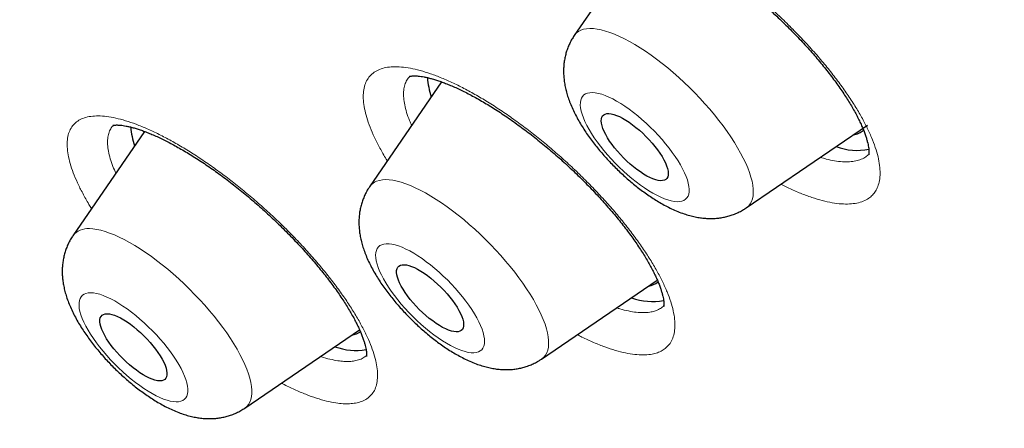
# Model space of a CAD drawing. Header units: millimetres. Extents: x 8 to 436, y 12 to 763.
# Tile 124 of 256: x 384 to 394, y 261 to 265. Entities that reach past the tile are written whole.
import ezdxf

# ---------------------------------------------------------------- set-up
doc = ezdxf.new("R2010")
doc.units = ezdxf.units.MM

msp = doc.modelspace()

# ---------------------------------------------------------------- linework, layer by layer
at = {"color": 7, "linetype": 'Continuous', "lineweight": 30}
for p, q in [((389.9395, 265.9691), (389.214, 264.9099)), ((387.8828, 264.4461), (387.1625, 263.3944)), ((384.9052, 263.9494), (384.1885, 262.903)), ((390.9377, 263.1821), (392.1538, 264.0107)), ((388.8862, 261.6666), (390.0467, 262.4573)), ((385.9122, 261.1752), (387.0624, 261.9589))]:
    msp.add_line(p, q, dxfattribs=at)
at = {"color": 252, "linetype": 'Continuous', "lineweight": 0, "flags": 128}
for points in [[(389.214, 264.9099), (389.2193, 264.9172), (389.2368, 264.9361), (389.2575, 264.9517), (389.2814, 264.964), (389.3082, 264.973), (389.338, 264.9787), (389.3706, 264.9809), (389.4059, 264.9797), (389.4438, 264.9751), (389.4841, 264.9672), (389.5266, 264.9559), (389.5713, 264.9412), (389.6179, 264.9233), (389.6663, 264.9022), (389.7163, 264.878), (389.7677, 264.8508), (389.8203, 264.8207), (389.874, 264.7877), (389.9284, 264.7521), (389.9835, 264.7139), (390.039, 264.6733), (390.0948, 264.6304), (390.1505, 264.5855), (390.206, 264.5385), (390.2611, 264.4899), (390.3155, 264.4396), (390.3692, 264.388), (390.4218, 264.3352), (390.4733, 264.2813), (390.5233, 264.2267), (390.5717, 264.1714), (390.6184, 264.1158), (390.6631, 264.06), (390.7057, 264.0041), (390.746, 263.9486), (390.7839, 263.8934), (390.8192, 263.8389), (390.8519, 263.7853), (390.8817, 263.7326), (390.9086, 263.6812), (390.9325, 263.6313), (390.9533, 263.5829), (390.9709, 263.5364), (390.9852, 263.4918), (390.9962, 263.4494), (391.0038, 263.4092), (391.0081, 263.3715), (391.009, 263.3364), (391.0065, 263.304), (391.0005, 263.2744), (390.9913, 263.2477), (390.9787, 263.2241), (390.9628, 263.2036), (390.9436, 263.1864), (390.9377, 263.1821)], [(390.3439, 263.2826), (390.3545, 263.2999), (390.3618, 263.3203), (390.3658, 263.3435), (390.3664, 263.3695), (390.3636, 263.3981), (390.3575, 263.4291), (390.3481, 263.4624), (390.3355, 263.4977), (390.3196, 263.5348), (390.3007, 263.5734), (390.2789, 263.6135), (390.2542, 263.6546), (390.2268, 263.6966), (390.1969, 263.7391), (390.1647, 263.782), (390.1304, 263.8249), (390.0942, 263.8676), (390.0563, 263.9099), (390.0169, 263.9514), (389.9764, 263.992), (389.9348, 264.0313), (389.8926, 264.0691), (389.8499, 264.1052), (389.8071, 264.1394), (389.7643, 264.1714), (389.7219, 264.2011), (389.6801, 264.2283), (389.6391, 264.2528), (389.5993, 264.2744), (389.5608, 264.293), (389.5239, 264.3086), (389.4889, 264.321), (389.4559, 264.3301), (389.4252, 264.3359), (389.3969, 264.3383), (389.3712, 264.3374), (389.3483, 264.333), (389.3283, 264.3254), (389.3113, 264.3145), (389.2975, 264.3003), (389.2869, 264.283), (389.2796, 264.2627), (389.2756, 264.2394), (389.275, 264.2134), (389.2777, 264.1848), (389.2838, 264.1538), (389.2932, 264.1205), (389.3059, 264.0853), (389.3217, 264.0482), (389.3406, 264.0095), (389.3625, 263.9694), (389.3872, 263.9283), (389.4145, 263.8864), (389.4444, 263.8438), (389.4766, 263.8009), (389.5109, 263.758), (389.5471, 263.7153), (389.585, 263.673), (389.6244, 263.6315), (389.665, 263.5909), (389.7065, 263.5516), (389.7487, 263.5138), (389.7914, 263.4777), (389.8343, 263.4435), (389.877, 263.4115), (389.9195, 263.3818), (389.9613, 263.3546), (390.0022, 263.3301), (390.0421, 263.3085), (390.0805, 263.2899), (390.1174, 263.2743), (390.1524, 263.2619), (390.1854, 263.2528), (390.2162, 263.247), (390.2445, 263.2446), (390.2702, 263.2456), (390.2931, 263.2499), (390.3131, 263.2575), (390.33, 263.2685), (390.3439, 263.2826)], [(387.233, 263.4498), (387.2602, 263.4584), (387.2903, 263.4636), (387.3233, 263.4654), (387.3589, 263.4638), (387.3971, 263.4589), (387.4376, 263.4505), (387.4805, 263.4388), (387.5254, 263.4237), (387.5722, 263.4054), (387.6208, 263.384), (387.671, 263.3594), (387.7226, 263.3318), (387.7753, 263.3013), (387.8291, 263.2681), (387.8836, 263.2321), (387.9388, 263.1936), (387.9943, 263.1527), (388.05, 263.1096), (388.1057, 263.0644), (388.1612, 263.0172), (388.2162, 262.9684), (388.2706, 262.9179), (388.3242, 262.8662), (388.3767, 262.8132), (388.4279, 262.7592), (388.4778, 262.7045), (388.526, 262.6492), (388.5724, 262.5935), (388.6169, 262.5377), (388.6592, 262.4819), (388.6992, 262.4264), (388.7368, 262.3713), (388.7719, 262.3169), (388.8042, 262.2633), (388.8337, 262.2108), (388.8602, 262.1596), (388.8837, 262.1098), (388.9041, 262.0617), (388.9213, 262.0154), (388.9352, 261.9711), (388.9458, 261.9289), (388.9531, 261.889), (388.9569, 261.8516), (388.9574, 261.8168), (388.9544, 261.7847), (388.9481, 261.7555), (388.9384, 261.7292), (388.9254, 261.706), (388.9091, 261.6859), (388.8896, 261.669), (388.8862, 261.6666)], [(384.3534, 262.974), (384.3894, 262.972), (384.4278, 262.9666), (384.4687, 262.9578), (384.5118, 262.9457), (384.5569, 262.9303), (384.604, 262.9116), (384.6528, 262.8898), (384.7032, 262.8648), (384.7549, 262.8369), (384.8078, 262.806), (384.8616, 262.7724), (384.9163, 262.7362), (384.9715, 262.6974), (385.027, 262.6562), (385.0828, 262.6128), (385.1385, 262.5673), (385.1939, 262.52), (385.2488, 262.4709), (385.3031, 262.4203), (385.3566, 262.3684), (385.4089, 262.3153), (385.46, 262.2612), (385.5097, 262.2064), (385.5577, 262.1511), (385.6039, 262.0954), (385.6481, 262.0395), (385.6902, 261.9837), (385.7299, 261.9282), (385.7672, 261.8732), (385.8019, 261.8189), (385.8339, 261.7655), (385.863, 261.7131), (385.8892, 261.6621), (385.9123, 261.6125), (385.9323, 261.5646), (385.9491, 261.5185), (385.9626, 261.4744), (385.9728, 261.4325), (385.9797, 261.3929), (385.9831, 261.3558), (385.9832, 261.3214), (385.9798, 261.2896), (385.9731, 261.2607), (385.963, 261.2348), (385.9496, 261.212), (385.9329, 261.1923), (385.913, 261.1758), (385.9122, 261.1752)], [(388.2535, 261.7384), (388.2718, 261.7479), (388.2869, 261.7607), (388.2989, 261.7767), (388.3076, 261.7958), (388.313, 261.8178), (388.3151, 261.8426), (388.3137, 261.8702), (388.3091, 261.9002), (388.3011, 261.9325), (388.2898, 261.967), (388.2753, 262.0033), (388.2577, 262.0414), (388.237, 262.0808), (388.2135, 262.1215), (388.1873, 262.1632), (388.1584, 262.2055), (388.1272, 262.2483), (388.0938, 262.2912), (388.0583, 262.3341), (388.0211, 262.3766), (387.9823, 262.4184), (387.9422, 262.4594), (387.9011, 262.4993), (387.8591, 262.5378), (387.8166, 262.5746), (387.7738, 262.6097), (387.7309, 262.6426), (387.6883, 262.6733), (387.6462, 262.7016), (387.6049, 262.7272), (387.5645, 262.7501), (387.5255, 262.77), (387.4879, 262.7869), (387.4521, 262.8006), (387.4182, 262.8111), (387.3865, 262.8183), (387.3571, 262.8222), (387.3303, 262.8227), (387.3062, 262.8198), (387.2849, 262.8135), (387.2666, 262.804), (387.2515, 262.7912), (387.2395, 262.7752), (387.2308, 262.7561), (387.2254, 262.7341), (387.2233, 262.7093), (387.2247, 262.6818), (387.2293, 262.6517), (387.2373, 262.6194), (387.2486, 262.585), (387.2631, 262.5486), (387.2807, 262.5106), (387.3014, 262.4711), (387.3249, 262.4304), (387.3511, 262.3887), (387.38, 262.3464), (387.4112, 262.3036), (387.4446, 262.2607), (387.4801, 262.2178), (387.5173, 262.1754), (387.5561, 262.1335), (387.5962, 262.0925), (387.6373, 262.0526), (387.6793, 262.0142), (387.7218, 261.9773), (387.7646, 261.9423), (387.8075, 261.9093), (387.8501, 261.8786), (387.8922, 261.8503), (387.9335, 261.8247), (387.9739, 261.8018), (388.0129, 261.7819), (388.0505, 261.765), (388.0863, 261.7513), (388.1202, 261.7408), (388.1519, 261.7336), (388.1813, 261.7297), (388.2081, 261.7293), (388.2322, 261.7321), (388.2535, 261.7384)], [(385.223, 261.2376), (385.2483, 261.2391), (385.2708, 261.2439), (385.2904, 261.2521), (385.3069, 261.2635), (385.3202, 261.2781), (385.3303, 261.2959), (385.3371, 261.3167), (385.3406, 261.3404), (385.3407, 261.3668), (385.3374, 261.3957), (385.3308, 261.4271), (385.3209, 261.4607), (385.3078, 261.4963), (385.2915, 261.5336), (385.2721, 261.5725), (385.2498, 261.6127), (385.2247, 261.654), (385.1969, 261.6961), (385.1667, 261.7387), (385.1342, 261.7816), (385.0996, 261.8245), (385.0631, 261.8672), (385.0249, 261.9094), (384.9854, 261.9507), (384.9446, 261.9911), (384.903, 262.0302), (384.8607, 262.0678), (384.818, 262.1036), (384.7751, 262.1375), (384.7324, 262.1692), (384.69, 262.1985), (384.6483, 262.2253), (384.6075, 262.2493), (384.5679, 262.2705), (384.5296, 262.2887), (384.493, 262.3038), (384.4583, 262.3157), (384.4256, 262.3243), (384.3952, 262.3295), (384.3673, 262.3315), (384.342, 262.33), (384.3196, 262.3252), (384.3, 262.317), (384.2835, 262.3056), (384.2702, 262.291), (384.2601, 262.2732), (384.2532, 262.2524), (384.2498, 262.2288), (384.2497, 262.2024), (384.2529, 262.1734), (384.2595, 262.142), (384.2694, 262.1084), (384.2826, 262.0728), (384.2989, 262.0355), (384.3182, 261.9966), (384.3406, 261.9564), (384.3657, 261.9151), (384.3934, 261.873), (384.4236, 261.8304), (384.4562, 261.7875), (384.4908, 261.7446), (384.5273, 261.7019), (384.5654, 261.6598), (384.605, 261.6184), (384.6457, 261.578), (384.6874, 261.5389), (384.7297, 261.5013), (384.7724, 261.4655), (384.8153, 261.4316), (384.858, 261.3999), (384.9004, 261.3706), (384.9421, 261.3438), (384.9829, 261.3198), (385.0225, 261.2986), (385.0607, 261.2804), (385.0973, 261.2653), (385.1321, 261.2534), (385.1647, 261.2448), (385.1951, 261.2396), (385.223, 261.2376)]]:
    msp.add_lwpolyline(points, dxfattribs=at)
at = {"color": 7, "linetype": 'Continuous', "lineweight": 30, "flags": 128}
for points in [[(389.4984, 264.1049), (389.5097, 264.1158), (389.5243, 264.1234), (389.5418, 264.1275), (389.5623, 264.1282), (389.5854, 264.1255), (389.6109, 264.1193), (389.6386, 264.1098), (389.6681, 264.097), (389.6992, 264.081), (389.7316, 264.0621), (389.7648, 264.0404), (389.7987, 264.0162), (389.8327, 263.9896), (389.8667, 263.961), (389.9001, 263.9307), (389.9328, 263.899), (389.9643, 263.8661), (389.9943, 263.8325), (390.0226, 263.7984), (390.0487, 263.7643), (390.0726, 263.7305), (390.0938, 263.6973), (390.1123, 263.665), (390.1277, 263.6341), (390.14, 263.6047), (390.149, 263.5773), (390.1547, 263.5521), (390.1569, 263.5293), (390.1557, 263.5093), (390.151, 263.4921), (390.143, 263.478), (390.1316, 263.4671), (390.1171, 263.4595), (390.0995, 263.4554), (390.079, 263.4547), (390.0559, 263.4574), (390.0304, 263.4636), (390.0028, 263.4731), (389.9732, 263.4859), (389.9421, 263.5019), (389.9098, 263.5208), (389.8765, 263.5425), (389.8427, 263.5667), (389.8086, 263.5933), (389.7747, 263.6219), (389.7412, 263.6522), (389.7086, 263.684), (389.677, 263.7168), (389.647, 263.7504), (389.6188, 263.7845), (389.5926, 263.8186), (389.5688, 263.8524), (389.5475, 263.8856), (389.5291, 263.9179), (389.5136, 263.9488), (389.5013, 263.9782), (389.4923, 264.0056), (389.4866, 264.0308), (389.4844, 264.0536), (389.4856, 264.0736), (389.4903, 264.0908), (389.4984, 264.1049)], [(387.4709, 262.6071), (387.4881, 262.6117), (387.5082, 262.6128), (387.531, 262.6105), (387.5562, 262.6047), (387.5837, 262.5956), (387.613, 262.5832), (387.6439, 262.5676), (387.6761, 262.5491), (387.7093, 262.5277), (387.7431, 262.5037), (387.7771, 262.4775), (387.8111, 262.4491), (387.8447, 262.419), (387.8774, 262.3874), (387.9091, 262.3546), (387.9393, 262.3211), (387.9678, 262.2871), (387.9942, 262.2529), (388.0183, 262.2191), (388.0399, 262.1857), (388.0587, 262.1534), (388.0745, 262.1222), (388.0872, 262.0927), (388.0967, 262.065), (388.1027, 262.0395), (388.1054, 262.0165), (388.1046, 261.9961), (388.1003, 261.9785), (388.0927, 261.964), (388.0817, 261.9527), (388.0675, 261.9448), (388.0503, 261.9402), (388.0302, 261.9391), (388.0074, 261.9414), (387.9822, 261.9472), (387.9547, 261.9563), (387.9254, 261.9687), (387.8945, 261.9843), (387.8623, 262.0029), (387.8291, 262.0242), (387.7953, 262.0482), (387.7613, 262.0745), (387.7273, 262.1028), (387.6937, 262.133), (387.661, 262.1645), (387.6293, 262.1973), (387.5991, 262.2308), (387.5706, 262.2648), (387.5442, 262.299), (387.5201, 262.3329), (387.4985, 262.3662), (387.4797, 262.3986), (387.4639, 262.4297), (387.4512, 262.4592), (387.4417, 262.4869), (387.4357, 262.5124), (387.433, 262.5355), (387.4338, 262.5559), (387.4381, 262.5734), (387.4457, 262.5879), (387.4567, 262.5992), (387.4709, 262.6071)], [(384.5316, 262.1215), (384.5541, 262.1196), (384.579, 262.1142), (384.6062, 262.1055), (384.6353, 262.0935), (384.6661, 262.0783), (384.6981, 262.0601), (384.7312, 262.039), (384.7649, 262.0154), (384.799, 261.9893), (384.833, 261.9612), (384.8666, 261.9313), (384.8995, 261.8999), (384.9313, 261.8672), (384.9617, 261.8338), (384.9904, 261.7998), (385.0171, 261.7657), (385.0415, 261.7317), (385.0634, 261.6983), (385.0826, 261.6658), (385.0988, 261.6345), (385.1118, 261.6048), (385.1217, 261.5769), (385.1282, 261.5511), (385.1312, 261.5277), (385.1308, 261.507), (385.127, 261.4891), (385.1198, 261.4742), (385.1092, 261.4625), (385.0954, 261.4542), (385.0785, 261.4492), (385.0588, 261.4476), (385.0363, 261.4495), (385.0113, 261.4549), (384.9842, 261.4636), (384.955, 261.4756), (384.9243, 261.4908), (384.8922, 261.5091), (384.8591, 261.5301), (384.8254, 261.5537), (384.7914, 261.5798), (384.7574, 261.6079), (384.7238, 261.6378), (384.6909, 261.6692), (384.6591, 261.7019), (384.6287, 261.7353), (384.6, 261.7693), (384.5732, 261.8034), (384.5488, 261.8374), (384.5269, 261.8708), (384.5078, 261.9033), (384.4916, 261.9346), (384.4785, 261.9643), (384.4687, 261.9922), (384.4622, 262.018), (384.4591, 262.0414), (384.4595, 262.0621), (384.4634, 262.08), (384.4706, 262.0949), (384.4812, 262.1066), (384.4949, 262.115), (384.5118, 262.1199), (384.5316, 262.1215)]]:
    msp.add_lwpolyline(points, dxfattribs=at)
at = {"color": 7, "linetype": 'Continuous', "lineweight": 30}
for centre, radius, start, end in [((388.5346, 264.5427), 0.7943, 183.87295, 198.13025), ((385.5657, 264.0525), 0.7996, 184.25987, 198.09985), ((391.9768, 264.1236), 0.2127, 279.36943, 310.30145), ((392.0467, 264.3413), 0.5821, 249.22567, 281.94062), ((389.9226, 262.6151), 0.2201, 279.7777, 307.02515), ((389.9974, 262.843), 0.5989, 249.61419, 280.87322), ((386.9471, 262.1284), 0.2249, 279.93144, 303.46672), ((387.0253, 262.3606), 0.608, 249.73978, 279.78167)]:
    msp.add_arc(centre, radius, start, end, dxfattribs=at)
at = {"color": 252, "linetype": 'Continuous', "lineweight": 0}
for centre, radius, start, end in [((387.2871, 263.3085), 0.1513, 110.94957, 145.40314), ((384.3371, 262.7849), 0.1898, 85.07068, 141.51755)]:
    msp.add_arc(centre, radius, start, end, dxfattribs=at)
for points, knots in [([(331.0196, 326.5382), (331.0561, 326.5794), (331.2962, 326.8504), (331.8424, 327.2486), (332.6613, 327.7245), (333.5901, 328.0813), (334.6138, 328.3299), (335.7324, 328.4665), (336.9414, 328.4913), (338.2374, 328.4042), (339.6162, 328.2054), (341.0734, 327.8956), (342.6045, 327.4757), (344.2047, 326.947), (345.8688, 326.3113), (347.5918, 325.5705), (349.3681, 324.7269), (351.1922, 323.7833), (353.0583, 322.7425), (354.9606, 321.6078), (356.8931, 320.3829), (358.8496, 319.0715), (360.8241, 317.6778), (362.8103, 316.2062), (364.802, 314.6613), (366.7929, 313.048), (368.7768, 311.3714), (370.7474, 309.6366), (372.6985, 307.8492), (374.6239, 306.0149), (376.5177, 304.1393), (378.3738, 302.2284), (380.1864, 300.2882), (381.9498, 298.3248), (383.6585, 296.3443), (385.307, 294.3531), (386.8903, 292.3573), (388.4033, 290.3632), (389.8412, 288.3772), (391.1995, 286.4055), (392.474, 284.4542), (393.6607, 282.5296), (394.7558, 280.6376), (395.7558, 278.7842), (396.6577, 276.9753), (397.4585, 275.2166), (398.1558, 273.5135), (398.7474, 271.8714), (399.2313, 270.2956), (399.6062, 268.7909), (399.8708, 267.3621), (400.0242, 266.0137), (400.066, 264.75), (399.9962, 263.5748), (399.8146, 262.4921), (399.5228, 261.5043), (399.1179, 260.6185), (398.6492, 259.8751), (398.2659, 259.4772), (398.0952, 259.3001)], [0, 0, 0, 0, 0.003203, 0.021066, 0.038929, 0.056792, 0.074655, 0.092519, 0.110382, 0.128245, 0.146108, 0.163971, 0.181834, 0.199697, 0.21756, 0.235424, 0.253287, 0.27115, 0.289013, 0.306876, 0.324739, 0.342602, 0.360465, 0.378329, 0.396192, 0.414055, 0.431918, 0.449781, 0.467644, 0.485507, 0.50337, 0.521234, 0.539097, 0.55696, 0.574823, 0.592686, 0.610549, 0.628412, 0.646275, 0.664139, 0.682002, 0.699865, 0.717728, 0.735591, 0.753454, 0.771317, 0.78918, 0.807044, 0.824907, 0.84277, 0.860633, 0.878496, 0.896359, 0.914222, 0.932085, 0.949949, 0.967812, 0.985675, 1, 1, 1, 1]), ([(395.3931, 273.0124), (395.6196, 272.3979), (396.0725, 271.1689), (396.5745, 269.4321), (396.9437, 267.7822), (397.1679, 266.2343), (397.2469, 264.797), (397.1792, 263.4772), (396.9664, 262.2775), (396.6079, 261.2022), (396.1054, 260.256), (395.4641, 259.4421), (394.6854, 258.7672), (393.7884, 258.2436), (392.7843, 257.8636), (391.6833, 257.6198), (390.4686, 257.5093), (389.1568, 257.5188), (388.1989, 257.6359), (387.7211, 257.6943)], [0, 0, 0, 0, 0.059647, 0.119293, 0.179195, 0.239108, 0.298754, 0.35839, 0.418037, 0.477683, 0.537584, 0.597497, 0.657143, 0.716779, 0.77332, 0.829847, 0.88658, 0.943426, 1, 1, 1, 1]), ([(389.2065, 266.0071), (389.2067, 266.0072), (389.2188, 266.0229), (389.2468, 266.0508), (389.2989, 266.0826), (389.361, 266.1046), (389.4325, 266.1164), (389.5133, 266.1177), (389.6026, 266.1087), (389.6997, 266.0897), (389.8039, 266.0607), (389.9146, 266.0216), (390.0312, 265.9729), (390.1525, 265.9151), (390.2777, 265.8485), (390.4061, 265.7733), (390.5368, 265.6902), (390.6687, 265.5999), (390.8009, 265.5032), (390.9325, 265.4003), (391.0627, 265.2921), (391.1904, 265.1795), (391.3146, 265.0634), (391.4345, 264.9444), (391.5495, 264.8233), (391.6585, 264.7011), (391.7608, 264.5788), (391.8554, 264.4572), (391.9419, 264.3369), (392.0199, 264.219), (392.0885, 264.1044), (392.1471, 263.9939), (392.1955, 263.8881), (392.2336, 263.7878), (392.2608, 263.6939), (392.2768, 263.6071), (392.2817, 263.5277), (392.2756, 263.4564), (392.2594, 263.3972), (392.2351, 263.349), (392.2049, 263.3103), (392.165, 263.2761), (392.1134, 263.2484), (392.0488, 263.2291), (391.9748, 263.2199), (391.8921, 263.2209), (391.8008, 263.2324), (391.7017, 263.254), (391.5957, 263.2855), (391.4835, 263.3271), (391.3797, 263.3713), (391.3119, 263.4053), (391.285, 263.4188)], [0, 0, 0, 0, 0.000222, 0.020922, 0.041696, 0.062469, 0.083169, 0.103869, 0.124642, 0.145415, 0.166115, 0.186828, 0.207616, 0.228404, 0.249117, 0.269854, 0.290665, 0.311475, 0.332212, 0.35297, 0.373802, 0.394635, 0.415393, 0.436161, 0.457004, 0.477847, 0.498616, 0.51938, 0.540218, 0.561056, 0.58182, 0.602566, 0.623386, 0.644205, 0.664951, 0.685673, 0.706469, 0.727265, 0.747987, 0.765225, 0.782484, 0.799722, 0.820429, 0.84121, 0.861991, 0.882698, 0.903404, 0.924184, 0.944964, 0.96567, 0.986391, 1, 1, 1, 1]), ([(387.3403, 263.654), (387.337, 263.6593), (387.3089, 263.703), (387.2651, 263.7821), (387.21, 263.8899), (387.1661, 263.9923), (387.1326, 264.0886), (387.1103, 264.1781), (387.0989, 264.2604), (387.0985, 264.3349), (387.1092, 264.4009), (387.1311, 264.4578), (387.1639, 264.5054), (387.2064, 264.5442), (387.2434, 264.5617), (387.2618, 264.5705)], [0, 0, 0, 0, 0.01122, 0.093631, 0.176337, 0.259042, 0.341453, 0.42378, 0.506402, 0.589024, 0.671351, 0.753367, 0.835675, 0.917984, 1, 1, 1, 1]), ([(387.2618, 264.5705), (387.2621, 264.5705), (387.2817, 264.5784), (387.3244, 264.5905), (387.3976, 264.5985), (387.4796, 264.5963), (387.5699, 264.584), (387.668, 264.5612), (387.7733, 264.5285), (387.8848, 264.4862), (388.0017, 264.4345), (388.1233, 264.3735), (388.2489, 264.3038), (388.3774, 264.2261), (388.5078, 264.1409), (388.6393, 264.0484), (388.7712, 263.9495), (388.9023, 263.845), (389.0316, 263.7357), (389.1582, 263.6221), (389.2815, 263.5051), (389.4004, 263.3855), (389.514, 263.2644), (389.6214, 263.1425), (389.7221, 263.0205), (389.8154, 262.8995), (389.9004, 262.7803), (389.9763, 262.6639), (390.043, 262.5508), (390.1, 262.4419), (390.1467, 262.3383), (390.1826, 262.2405), (390.2077, 262.1492), (390.222, 262.0649), (390.2252, 261.9884), (390.217, 261.9204), (390.1978, 261.8611), (390.1679, 261.8108), (390.1295, 261.7724), (390.0849, 261.7444), (390.0361, 261.7251), (389.9769, 261.7118), (389.9058, 261.7067), (389.8215, 261.7116), (389.7291, 261.7265), (389.6292, 261.7515), (389.5224, 261.7866), (389.4092, 261.8319), (389.3161, 261.8733), (389.2597, 261.9027), (389.2444, 261.9107)], [0, 0, 0, 0, 0.0002328, 0.02196, 0.0437649, 0.0655698, 0.0872971, 0.1090238, 0.1308281, 0.1526324, 0.1743592, 0.1961009, 0.2179202, 0.2397395, 0.2614814, 0.2832472, 0.3050906, 0.3269341, 0.3486999, 0.3704883, 0.3923544, 0.4142206, 0.4360089, 0.4578085, 0.4796859, 0.5015634, 0.5233629, 0.5451573, 0.5670297, 0.588902, 0.6106963, 0.6324715, 0.6543247, 0.6761778, 0.6979529, 0.7197032, 0.7415314, 0.7633596, 0.7851098, 0.8032034, 0.8213193, 0.8394129, 0.8611474, 0.8829596, 0.9047719, 0.9265064, 0.9482403, 0.9700518, 0.9918633, 1, 1, 1, 1]), ([(387.5704, 264.5025), (387.5662, 264.499), (387.5495, 264.485), (387.5295, 264.4523), (387.5106, 264.4046), (387.502, 264.3485), (387.5027, 264.2855), (387.5127, 264.2159), (387.5325, 264.14), (387.5562, 264.0712), (387.5767, 264.026), (387.584, 264.0098)], [0, 0, 0, 0, 0.042017, 0.168662, 0.294857, 0.421534, 0.548666, 0.675799, 0.802477, 0.929289, 1, 1, 1, 1]), ([(384.3755, 263.176), (384.3666, 263.19), (384.3334, 263.2423), (384.2856, 263.3289), (384.2327, 263.4348), (384.1909, 263.5348), (384.1596, 263.6288), (384.1391, 263.716), (384.1295, 263.7956), (384.1313, 263.8669), (384.1441, 263.9297), (384.1677, 263.9836), (384.2021, 264.028), (384.2471, 264.0626), (384.3024, 264.087), (384.3667, 264.1023), (384.4174, 264.1039), (384.4426, 264.1046)], [0, 0, 0, 0, 0.025496, 0.095372, 0.164998, 0.234592, 0.304435, 0.374278, 0.443872, 0.513395, 0.583168, 0.65294, 0.722463, 0.791724, 0.861232, 0.930739, 1, 1, 1, 1]), ([(384.4426, 264.1046), (384.4429, 264.1046), (384.4694, 264.1044), (384.5253, 264.1003), (384.6169, 264.0841), (384.7159, 264.0579), (384.8217, 264.022), (384.9338, 263.9761), (385.0513, 263.9209), (385.1733, 263.8569), (385.2987, 263.7845), (385.427, 263.704), (385.5572, 263.616), (385.6884, 263.5213), (385.8194, 263.4207), (385.9495, 263.3144), (386.078, 263.2035), (386.2036, 263.0887), (386.3256, 262.971), (386.4429, 262.851), (386.555, 262.7295), (386.661, 262.6075), (386.76, 262.486), (386.8512, 262.3658), (386.9343, 262.2475), (387.0086, 262.1321), (387.0734, 262.0206), (387.1282, 261.9138), (387.1727, 261.8121), (387.2068, 261.7164), (387.2301, 261.6276), (387.2422, 261.5462), (387.2432, 261.4728), (387.2333, 261.4076), (387.2124, 261.3514), (387.1805, 261.3048), (387.1379, 261.2678), (387.0852, 261.2405), (387.0261, 261.2242), (386.9628, 261.2174), (386.8972, 261.2181), (386.8209, 261.2263), (386.7327, 261.2439), (386.6317, 261.2728), (386.5242, 261.3111), (386.4105, 261.3598), (386.3282, 261.3982), (386.283, 261.4227), (386.2788, 261.425)], [0, 0, 0, 0, 0.0002449, 0.0231034, 0.0460435, 0.0689838, 0.0918423, 0.1147002, 0.1376397, 0.1605792, 0.1834372, 0.206311, 0.2292663, 0.2522217, 0.2750955, 0.2979945, 0.3209752, 0.343956, 0.3668551, 0.3897779, 0.4127825, 0.4357871, 0.4587099, 0.4816445, 0.504661, 0.5276775, 0.550612, 0.5735411, 0.5965523, 0.6195635, 0.6424925, 0.6654014, 0.6883924, 0.7113833, 0.7342921, 0.7571749, 0.7801396, 0.8031042, 0.8259869, 0.8450225, 0.8640816, 0.8831173, 0.9059834, 0.9289313, 0.9518792, 0.9747454, 0.9976109, 1, 1, 1, 1]), ([(384.5948, 264.011), (384.585, 263.9996), (384.5649, 263.9762), (384.5461, 263.9309), (384.5355, 263.878), (384.5345, 263.8177), (384.5431, 263.7505), (384.5615, 263.6767), (384.586, 263.6036), (384.6086, 263.5529), (384.6184, 263.5307)], [0, 0, 0, 0, 0.122794, 0.252288, 0.381783, 0.510815, 0.639984, 0.769615, 0.899248, 1, 1, 1, 1]), ([(391.682, 263.6893), (391.7014, 263.6834), (391.7514, 263.6682), (391.8252, 263.6533), (391.9035, 263.6437), (391.9741, 263.6432), (392.0373, 263.6513), (392.0922, 263.6681), (392.1356, 263.6907), (392.1572, 263.7107), (392.1665, 263.7193)], [0, 0, 0, 0, 0.086216, 0.221682, 0.356666, 0.491631, 0.627079, 0.762526, 0.89749, 1, 1, 1, 1]), ([(389.6395, 262.1798), (389.6503, 262.1762), (389.6918, 262.1625), (389.7578, 262.1474), (389.8369, 262.1345), (389.9087, 262.1307), (389.9694, 262.1352), (390.0198, 262.1464), (390.061, 262.1631), (390.0924, 262.1813), (390.1068, 262.1968), (390.112, 262.2024)], [0, 0, 0, 0, 0.048486, 0.184831, 0.321664, 0.458496, 0.59484, 0.708338, 0.821977, 0.935475, 1, 1, 1, 1]), ([(386.6712, 261.6923), (386.6739, 261.6914), (386.7073, 261.6795), (386.766, 261.6643), (386.8416, 261.6487), (386.9064, 261.642), (386.9622, 261.6414), (387.0161, 261.6471), (387.066, 261.661), (387.1062, 261.6804), (387.125, 261.6982), (387.1324, 261.7052)], [0, 0, 0, 0, 0.012371, 0.151026, 0.289188, 0.404198, 0.519351, 0.634361, 0.772623, 0.911379, 1, 1, 1, 1])]:
    msp.add_open_spline(points, degree=3, knots=knots, dxfattribs=at)
at = {"color": 7, "linetype": 'Continuous', "lineweight": 30}
for points, knots in [([(389.6178, 266.018), (389.6177, 266.018), (389.6173, 266.0177), (389.6192, 266.0186), (389.6245, 266.0202), (389.6344, 266.0223), (389.648, 266.024), (389.6655, 266.025), (389.6866, 266.0249), (389.7114, 266.0233), (389.7398, 266.0201), (389.7714, 266.015), (389.8066, 266.0079), (389.8451, 265.9984), (389.8868, 265.9866), (389.9315, 265.9723), (389.9789, 265.9554), (390.0287, 265.9359), (390.0807, 265.914), (390.1346, 265.8895), (390.1906, 265.8624), (390.2486, 265.8327), (390.3086, 265.8004), (390.3701, 265.7655), (390.4329, 265.7282), (390.4966, 265.6886), (390.5609, 265.6471), (390.6255, 265.6036), (390.6906, 265.5581), (390.7562, 265.5105), (390.8224, 265.4609), (390.8888, 265.4094), (390.9551, 265.3563), (391.0209, 265.3019), (391.0859, 265.2463), (391.1499, 265.1899), (391.2129, 265.1325), (391.2752, 265.074), (391.3365, 265.0146), (391.3968, 264.9543), (391.4557, 264.8936), (391.513, 264.8325), (391.5684, 264.7715), (391.6217, 264.7106), (391.673, 264.6501), (391.7223, 264.5899), (391.7694, 264.5301), (391.8141, 264.4709), (391.8565, 264.4126), (391.8963, 264.3553), (391.9336, 264.2991), (391.9682, 264.2443), (392.0001, 264.191), (392.0291, 264.1396), (392.0552, 264.0903), (392.0784, 264.0433), (392.0987, 263.9987), (392.1161, 263.9566), (392.1308, 263.9173), (392.1428, 263.881), (392.1523, 263.8477), (392.1593, 263.8177), (392.1641, 263.7914), (392.167, 263.7689), (392.1682, 263.7501), (392.1682, 263.7351), (392.1673, 263.724), (392.1662, 263.7169), (392.1653, 263.7136), (392.1654, 263.7138), (392.1654, 263.7139)], [0, 0, 0, 0, 0.001089, 0.014846, 0.029357, 0.043214, 0.05677, 0.070245, 0.083733, 0.097614, 0.111112, 0.124886, 0.138924, 0.15321, 0.167719, 0.182419, 0.197276, 0.212255, 0.227342, 0.242345, 0.257519, 0.272915, 0.288485, 0.304178, 0.319947, 0.33574, 0.351498, 0.367223, 0.382904, 0.398756, 0.414733, 0.430794, 0.446892, 0.462976, 0.478994, 0.49491, 0.51079, 0.526753, 0.542785, 0.558857, 0.57494, 0.590995, 0.606992, 0.622904, 0.63871, 0.654545, 0.67036, 0.686124, 0.701836, 0.717493, 0.733093, 0.748635, 0.764114, 0.779504, 0.794682, 0.809704, 0.824586, 0.839326, 0.85392, 0.868365, 0.882663, 0.896819, 0.910843, 0.924387, 0.938036, 0.95162, 0.965208, 0.978881, 0.992798, 1, 1, 1, 1]), ([(389.214, 264.9096), (389.206, 264.8976), (389.1893, 264.8723), (389.168, 264.8315), (389.1492, 264.7882), (389.1339, 264.7437), (389.1221, 264.6983), (389.1136, 264.6521), (389.1084, 264.6052), (389.1065, 264.5576), (389.1078, 264.5092), (389.1125, 264.4599), (389.1205, 264.4092), (389.1322, 264.3568), (389.1478, 264.3024), (389.1675, 264.2459), (389.1914, 264.1877), (389.2192, 264.1288), (389.2502, 264.0702), (389.2838, 264.0128), (389.3194, 263.9568), (389.3568, 263.9022), (389.3958, 263.8488), (389.4365, 263.7966), (389.4785, 263.7455), (389.522, 263.6956), (389.5668, 263.6467), (389.6128, 263.599), (389.66, 263.5526), (389.7082, 263.5074), (389.7574, 263.4636), (389.8076, 263.4213), (389.8588, 263.3804), (389.9109, 263.3413), (389.964, 263.3038), (390.0183, 263.268), (390.0739, 263.2341), (390.1312, 263.2023), (390.1904, 263.1727), (390.2517, 263.1457), (390.3122, 263.1231), (390.3704, 263.1053), (390.4248, 263.0922), (390.4773, 263.083), (390.5282, 263.0775), (390.5777, 263.0754), (390.6261, 263.0768), (390.6736, 263.0814), (390.72, 263.0894), (390.7654, 263.1007), (390.8112, 263.1158), (390.857, 263.1352), (390.8998, 263.1573), (390.9256, 263.1745), (390.9372, 263.1822)], [0, 0, 0, 0, 0.014236, 0.029899, 0.045549, 0.06123, 0.076997, 0.092912, 0.109056, 0.125524, 0.142439, 0.159949, 0.17823, 0.197472, 0.217843, 0.239399, 0.261958, 0.285053, 0.307984, 0.330452, 0.352393, 0.373853, 0.394914, 0.415657, 0.436156, 0.456477, 0.476675, 0.496802, 0.516906, 0.537026, 0.557199, 0.577475, 0.597906, 0.618552, 0.639484, 0.660784, 0.682551, 0.704896, 0.727925, 0.751695, 0.776094, 0.797356, 0.817482, 0.83651, 0.854605, 0.871956, 0.88873, 0.905061, 0.921054, 0.936789, 0.952328, 0.969427, 0.986258, 1, 1, 1, 1]), ([(387.5632, 264.5006), (387.5632, 264.5006), (387.5631, 264.5006), (387.5642, 264.501), (387.5682, 264.5022), (387.5771, 264.504), (387.5898, 264.5054), (387.6062, 264.5062), (387.6265, 264.506), (387.6504, 264.5043), (387.6779, 264.501), (387.7089, 264.4957), (387.7435, 264.4884), (387.7811, 264.4789), (387.8219, 264.467), (387.8655, 264.4527), (387.9119, 264.4358), (387.9611, 264.4163), (388.0128, 264.3942), (388.0668, 264.3694), (388.1229, 264.3421), (388.1807, 264.3122), (388.2399, 264.2799), (388.3004, 264.2453), (388.3621, 264.2083), (388.4251, 264.1689), (388.4893, 264.1271), (388.5545, 264.0831), (388.6203, 264.0371), (388.6863, 263.9892), (388.7521, 263.9397), (388.8178, 263.8887), (388.8831, 263.8363), (388.9484, 263.7822), (389.0135, 263.7266), (389.0783, 263.6696), (389.1423, 263.6115), (389.2053, 263.5526), (389.2669, 263.4932), (389.3269, 263.4335), (389.3854, 263.3734), (389.4425, 263.313), (389.4982, 263.2521), (389.5522, 263.191), (389.6044, 263.13), (389.6545, 263.0694), (389.7023, 263.0093), (389.7477, 262.9502), (389.7905, 262.8921), (389.8308, 262.8351), (389.8686, 262.7791), (389.9038, 262.7244), (389.9363, 262.6714), (389.9659, 262.62), (389.9928, 262.5706), (390.0168, 262.5233), (390.0379, 262.4783), (390.0563, 262.4358), (390.0717, 262.3962), (390.0844, 262.3597), (390.0944, 262.3265), (390.102, 262.2967), (390.1074, 262.2704), (390.1107, 262.2477), (390.1124, 262.2288), (390.1127, 262.2138), (390.1121, 262.2026), (390.1112, 262.1957), (390.1105, 262.1927), (390.1106, 262.1931), (390.1106, 262.1932)], [0, 0, 0, 0, 0.002704, 0.01098, 0.025503, 0.039422, 0.053001, 0.066466, 0.079944, 0.093504, 0.107212, 0.121105, 0.135206, 0.149504, 0.164058, 0.178583, 0.193371, 0.208385, 0.223591, 0.238952, 0.254431, 0.269991, 0.2856, 0.301192, 0.316796, 0.332592, 0.348533, 0.364574, 0.380667, 0.396763, 0.412805, 0.428774, 0.44473, 0.460775, 0.476936, 0.493171, 0.509436, 0.525676, 0.541843, 0.557894, 0.57383, 0.589875, 0.605971, 0.622098, 0.638219, 0.654299, 0.670307, 0.68621, 0.701982, 0.717684, 0.733396, 0.749025, 0.764565, 0.780012, 0.795357, 0.810596, 0.825722, 0.840729, 0.855566, 0.870079, 0.8844, 0.898531, 0.912483, 0.926274, 0.939936, 0.953524, 0.967115, 0.980788, 0.994243, 1, 1, 1, 1]), ([(384.5884, 264.0095), (384.5883, 264.0095), (384.5881, 264.0094), (384.5918, 264.0105), (384.5996, 264.0119), (384.6114, 264.0132), (384.6229, 264.0136), (384.6337, 264.0135), (384.646, 264.0132), (384.6658, 264.0118), (384.6923, 264.0086), (384.7221, 264.0035), (384.7554, 263.9963), (384.7919, 263.9869), (384.8316, 263.9752), (384.8743, 263.961), (384.9199, 263.9443), (384.9682, 263.9249), (385.0187, 263.903), (385.0715, 263.8786), (385.1263, 263.8516), (385.1832, 263.8219), (385.2419, 263.7897), (385.3023, 263.755), (385.3641, 263.7179), (385.4269, 263.6784), (385.4905, 263.6369), (385.5547, 263.5934), (385.6194, 263.5478), (385.6846, 263.5004), (385.7504, 263.4508), (385.8165, 263.3995), (385.8827, 263.3465), (385.9484, 263.2921), (386.0135, 263.2366), (386.0777, 263.1802), (386.1409, 263.123), (386.2034, 263.0646), (386.2652, 263.0053), (386.3261, 262.945), (386.3857, 262.8842), (386.4439, 262.823), (386.5002, 262.7619), (386.5545, 262.7012), (386.6066, 262.6408), (386.6567, 262.5808), (386.705, 262.5209), (386.7513, 262.4614), (386.7953, 262.4026), (386.8368, 262.3447), (386.8757, 262.2882), (386.9119, 262.2332), (386.9452, 262.18), (386.9757, 262.1284), (387.0035, 262.0788), (387.0285, 262.0311), (387.0506, 261.9858), (387.0698, 261.9431), (387.0862, 261.9031), (387.0999, 261.866), (387.1109, 261.832), (387.1194, 261.8013), (387.1256, 261.7741), (387.1296, 261.7507), (387.1318, 261.7312), (387.1326, 261.7157), (387.1324, 261.7042), (387.1317, 261.6968), (387.1311, 261.6934), (387.1311, 261.6937), (387.1312, 261.6938)], [0, 0, 0, 0, 0.0069922, 0.0211237, 0.0347445, 0.048157, 0.0608669, 0.0642237, 0.0724725, 0.0862012, 0.1000097, 0.1139668, 0.128099, 0.1424209, 0.1569387, 0.1716532, 0.1865616, 0.2016593, 0.2169052, 0.2321986, 0.2476034, 0.2631944, 0.2789376, 0.2947989, 0.3107444, 0.3267408, 0.3427559, 0.3587725, 0.3747417, 0.3908146, 0.4070202, 0.4233152, 0.4396552, 0.4559898, 0.4722655, 0.4884419, 0.504551, 0.5207211, 0.5370051, 0.5533616, 0.5697471, 0.586106, 0.6023885, 0.6185507, 0.6345614, 0.6505614, 0.6666638, 0.6827849, 0.6988834, 0.7149237, 0.7308709, 0.74669, 0.7623465, 0.7778153, 0.7934081, 0.8087689, 0.8239895, 0.8390605, 0.8539727, 0.8687183, 0.8832916, 0.8976913, 0.9119195, 0.9259088, 0.9395669, 0.9530732, 0.9664937, 0.9799194, 0.9934518, 1, 1, 1, 1]), ([(387.1627, 263.3939), (387.157, 263.3856), (387.1423, 263.3643), (387.1224, 263.3276), (387.1026, 263.2847), (387.0863, 263.2405), (387.0735, 263.1954), (387.0641, 263.1494), (387.058, 263.1027), (387.0552, 263.0553), (387.0557, 263.0072), (387.0594, 262.9581), (387.0665, 262.9078), (387.0771, 262.8559), (387.0916, 262.8021), (387.1101, 262.7462), (387.1329, 262.6884), (387.1597, 262.6296), (387.1899, 262.5708), (387.2228, 262.5131), (387.2579, 262.4566), (387.2948, 262.4016), (387.3334, 262.3479), (387.3736, 262.2954), (387.4153, 262.244), (387.4584, 262.1937), (387.5028, 262.1446), (387.5485, 262.0966), (387.5954, 262.0498), (387.6433, 262.0042), (387.6923, 261.96), (387.7422, 261.9173), (387.7931, 261.8761), (387.8449, 261.8364), (387.8978, 261.7984), (387.9517, 261.7622), (388.007, 261.7278), (388.0637, 261.6954), (388.1224, 261.6651), (388.1831, 261.6373), (388.2433, 261.6137), (388.3017, 261.5947), (388.3567, 261.5803), (388.4098, 261.5699), (388.4611, 261.5633), (388.511, 261.5602), (388.5598, 261.5605), (388.6075, 261.5641), (388.6543, 261.5711), (388.7, 261.5814), (388.7389, 261.5931), (388.7623, 261.6021), (388.7711, 261.6055)], [0, 0, 0, 0, 0.010326, 0.026706, 0.043059, 0.059432, 0.075877, 0.092458, 0.109253, 0.126357, 0.14389, 0.161999, 0.180861, 0.200673, 0.221623, 0.243813, 0.267135, 0.291175, 0.315231, 0.338858, 0.361936, 0.384493, 0.406608, 0.428367, 0.449852, 0.471132, 0.492269, 0.513317, 0.534327, 0.555346, 0.576406, 0.597559, 0.618859, 0.640365, 0.662148, 0.684291, 0.706891, 0.730062, 0.75392, 0.778547, 0.803891, 0.826441, 0.847849, 0.868072, 0.887261, 0.905614, 0.923313, 0.940508, 0.95732, 0.973839, 0.990134, 1, 1, 1, 1]), ([(384.1886, 262.9025), (384.186, 262.8989), (384.1741, 262.8824), (384.1562, 262.851), (384.1351, 262.8086), (384.1176, 262.7648), (384.1036, 262.72), (384.093, 262.6743), (384.0858, 262.6278), (384.0818, 262.5807), (384.0811, 262.5328), (384.0837, 262.4841), (384.0896, 262.4342), (384.0989, 262.383), (384.112, 262.3299), (384.1291, 262.2747), (384.1504, 262.2175), (384.1758, 262.1589), (384.2049, 262.1), (384.2369, 262.0418), (384.2713, 261.9849), (384.3076, 261.9294), (384.3456, 261.8753), (384.3853, 261.8223), (384.4265, 261.7706), (384.4691, 261.7199), (384.513, 261.6704), (384.5583, 261.6219), (384.6047, 261.5747), (384.6523, 261.5287), (384.7009, 261.484), (384.7505, 261.4408), (384.8011, 261.399), (384.8526, 261.3588), (384.905, 261.3202), (384.9586, 261.2834), (385.0133, 261.2483), (385.0695, 261.2152), (385.1275, 261.1841), (385.1874, 261.1554), (385.2473, 261.1305), (385.3059, 261.1099), (385.3616, 261.094), (385.4154, 261.0821), (385.4674, 261.0741), (385.5123, 261.07), (385.5401, 261.0693), (385.5509, 261.0691)], [0, 0, 0, 0, 0.004981, 0.022994, 0.040961, 0.05893, 0.076958, 0.09511, 0.113463, 0.132117, 0.151193, 0.17084, 0.191243, 0.212611, 0.235162, 0.259054, 0.284268, 0.310466, 0.336972, 0.363117, 0.38868, 0.41365, 0.4381, 0.462127, 0.485822, 0.509267, 0.532532, 0.555679, 0.578764, 0.601842, 0.624953, 0.648145, 0.671476, 0.69501, 0.718819, 0.74299, 0.767624, 0.792839, 0.818766, 0.845514, 0.873097, 0.898262, 0.922287, 0.944992, 0.966485, 0.986975, 1, 1, 1, 1]), ([(388.7711, 261.6055), (388.7853, 261.6115), (388.8148, 261.6241), (388.8532, 261.6447), (388.8764, 261.6605), (388.8856, 261.6668)], [0, 0, 0, 0, 0.355662, 0.745143, 1, 1, 1, 1]), ([(385.5509, 261.0691), (385.5662, 261.0692), (385.5971, 261.0695), (385.6438, 261.074), (385.6903, 261.0816), (385.7358, 261.0927), (385.7818, 261.1074), (385.8277, 261.1265), (385.8718, 261.149), (385.8989, 261.1667), (385.9116, 261.175)], [0, 0, 0, 0, 0.123942, 0.251165, 0.375683, 0.498149, 0.619051, 0.752165, 0.883181, 1, 1, 1, 1])]:
    msp.add_open_spline(points, degree=3, knots=knots, dxfattribs=at)

doc.saveas('drawing.dxf')
